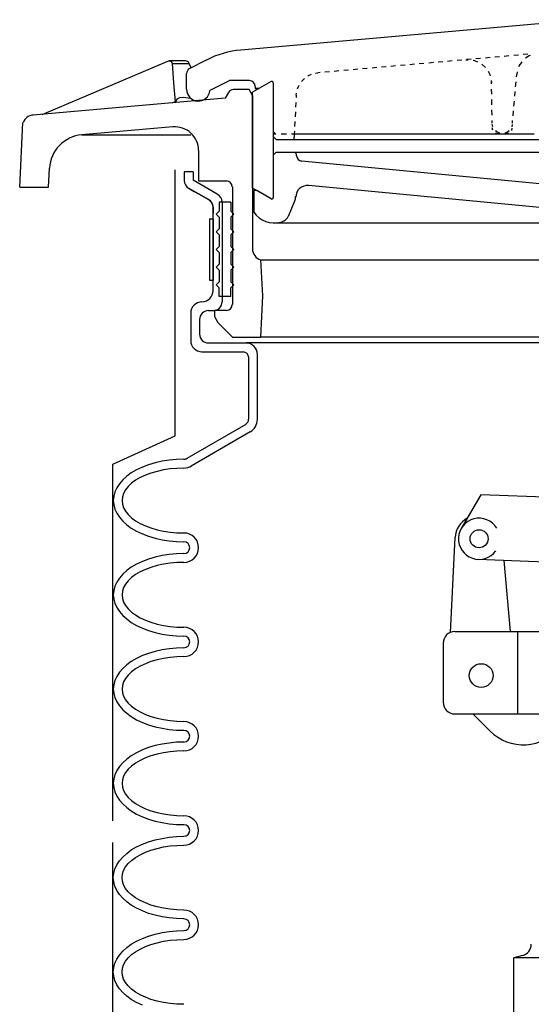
# Model space of a CAD drawing. Extents: x -285 to 5863, y 308 to 3178.
# Tile 172 of 256: x 477.53 to 482.97, y 976.34 to 986.79. Entities that reach past the tile are written whole.
import ezdxf

# ---------------------------------------------------------------- set-up
doc = ezdxf.new("R2010")
doc.units = 0
doc.header["$MEASUREMENT"] = 0
doc.layers.get('DEFPOINTS').update_dxf_attribs({"linetype": 'CONTINUOUS'})
for name, color, linetype in [('FILL-CAP', 1, 'CONTINUOUS'), ('SPILL-BUCKET', 1, 'CONTINUOUS'), ('SWIVEL-ADAPTOR', 1, 'CONTINUOUS')]:
    doc.layers.add(name, color=color, linetype=linetype)

msp = doc.modelspace()

# ---------------------------------------------------------------- linework, layer by layer
at = {"layer": 'DEFPOINTS', "linetype": 'Continuous'}
for p, q in [((479.18685, 982.37301), (479.18685, 985.19614)), ((478.52438, 982.07148), (479.18685, 982.37301)), ((478.52438, 978.28634), (478.52438, 982.07148))]:
    msp.add_line(p, q, dxfattribs=at)
for points in [[(479.31263, 985.01471), (479.32863, 985.00298), (479.38785, 984.96871), (479.43364, 984.94221), (479.48219, 984.91412), (479.53866, 984.88144), (479.53866, 984.88144), (479.57689, 984.84654), (479.5909, 984.79721), (479.5909, 984.73346)], [(478.52439, 973.96972), (478.52438, 978.05506)]]:
    msp.add_lwpolyline(points, dxfattribs=at)
at = {"layer": 'FILL-CAP', "color": 1, "linetype": 'Continuous'}
for p, q in [((482.43462, 981.74882), (482.22627, 981.39039)), ((484.83385, 981.65034), (482.43462, 981.74882)), ((482.11048, 980.28698), (482.16148, 981.29386)), ((483.41904, 981.02033), (482.40642, 981.0619)), ((482.74814, 980.29645), (482.68226, 981.05057)), ((482.1582, 980.29645), (483.3396, 980.29645)), ((482.8257, 979.42145), (482.8257, 980.29645)), ((482.0332, 980.17145), (482.0332, 979.54645)), ((482.1582, 979.42145), (485.5332, 979.42145)), ((482.35037, 979.42145), (482.53322, 979.23933))]:
    msp.add_line(p, q, dxfattribs=at)
at = {"layer": 'FILL-CAP', "color": 7, "linetype": 'Continuous'}
for centre, radius in [((482.41539, 981.28046), 0.0955), ((482.4377, 979.82845), 0.126)]:
    msp.add_circle(centre, radius, dxfattribs=at)
at = {"layer": 'FILL-CAP', "color": 1, "linetype": 'Continuous'}
for centre, radius, start, end in [((482.41116, 981.28121), 0.25, 119.01975, 177.100106), ((482.41547, 981.28046), 0.2188, 31.207475, 324.090131), ((482.1582, 980.17145), 0.125, 90, 180), ((482.1582, 979.54645), 0.125, 180, 270), ((482.88606, 979.5936), 0.5, 225.115836, 321.339848)]:
    msp.add_arc(centre, radius, start, end, dxfattribs=at)
at = {"layer": 'SPILL-BUCKET', "linetype": 'Continuous'}
for p, q in [((483.53146, 986.79095), (479.88517, 986.46897)), ((482.43224, 986.37941), (482.38213, 986.37514)), ((482.53246, 986.38794), (482.48235, 986.38367)), ((482.63268, 986.39753), (482.58257, 986.39327)), ((482.7329, 986.40606), (482.68279, 986.4018)), ((482.83419, 986.41459), (482.78408, 986.41033)), ((482.93441, 986.42419), (482.8843, 986.41992)), ((482.9472, 986.40819), (482.90882, 986.38261)), ((482.95893, 986.41246), (482.9472, 986.40819)), ((477.77095, 985.78449), (479.109, 986.35062)), ((479.109, 986.35062), (479.11432, 986.35275)), ((479.11432, 986.35275), (479.12072, 986.35275)), ((479.12605, 986.35275), (479.12072, 986.35275)), ((479.12605, 986.35275), (479.13458, 986.35169)), ((479.29664, 986.35275), (479.12605, 986.35275)), ((479.13458, 986.35169), (479.14418, 986.34636)), ((479.14418, 986.34636), (479.15057, 986.33569)), ((479.15057, 986.33569), (479.15377, 986.3261)), ((479.15377, 986.3261), (479.16657, 986.12139)), ((479.15377, 986.3261), (479.33609, 986.3261)), ((479.30517, 986.35169), (479.29664, 986.35275)), ((479.31583, 986.34849), (479.30517, 986.35169)), ((479.32649, 986.33996), (479.31583, 986.34849)), ((479.33609, 986.3261), (479.32649, 986.33996)), ((479.35421, 986.27919), (479.33609, 986.3261)), ((479.33929, 986.27172), (479.51734, 986.36342)), ((481.22747, 986.27279), (481.17736, 986.26853)), ((481.32769, 986.28239), (481.27758, 986.27812)), ((481.42791, 986.29091), (481.3778, 986.28665)), ((481.52813, 986.29945), (481.47802, 986.29518)), ((481.62942, 986.30904), (481.57931, 986.30478)), ((481.72964, 986.31757), (481.67953, 986.31331)), ((481.82986, 986.3261), (481.77975, 986.32183)), ((481.93008, 986.33569), (481.87997, 986.33036)), ((482.0303, 986.34422), (481.98019, 986.33996)), ((482.13052, 986.35275), (482.08041, 986.34849)), ((482.2318, 986.36235), (482.18169, 986.35702)), ((482.27552, 986.36555), (482.3011, 986.36555)), ((482.33202, 986.37088), (482.28191, 986.36661)), ((482.35122, 986.36022), (482.36508, 986.35702)), ((482.36508, 986.35702), (482.40026, 986.34422)), ((482.44504, 986.31864), (482.44717, 986.3165)), ((482.44717, 986.3165), (482.48129, 986.28665)), ((482.48129, 986.28665), (482.48235, 986.28452)), ((482.84272, 986.30371), (482.83845, 986.29198)), ((482.86831, 986.34209), (482.84272, 986.30371)), ((479.30624, 986.05209), (479.30624, 986.21842)), ((480.52806, 986.13419), (480.55898, 986.16617)), ((480.59523, 986.19176), (480.6027, 986.19709)), ((480.6027, 986.19709), (480.63575, 986.21095)), ((480.6784, 986.22268), (480.70078, 986.22694)), ((480.72531, 986.22908), (480.70078, 986.22694)), ((480.82553, 986.23761), (480.77542, 986.23334)), ((480.92575, 986.2472), (480.87564, 986.24187)), ((481.02703, 986.25573), (480.97692, 986.25147)), ((481.12725, 986.26426), (481.07714, 986.26)), ((482.51221, 986.24294), (482.52926, 986.20989)), ((482.52926, 986.20989), (482.53353, 986.19603)), ((482.81287, 986.18323), (482.815, 986.20882)), ((482.82033, 986.23761), (482.815, 986.20882)), ((479.16657, 986.12139), (479.18576, 985.91989)), ((479.76042, 986.14272), (479.55572, 986.03823)), ((479.97579, 986.14378), (479.76256, 986.14378)), ((480.20608, 986.13525), (480.00671, 986.02011)), ((480.03763, 986.08195), (480.03763, 986.06169)), ((480.07921, 986.06169), (480.03763, 986.06169)), ((480.03763, 986.06169), (480.07921, 986.06169)), ((480.22847, 986.12139), (480.22847, 984.9017)), ((480.48542, 986.05636), (480.49821, 986.08834)), ((480.49821, 986.08834), (480.50354, 986.09687)), ((482.54419, 986.14592), (482.54739, 986.12033)), ((482.54739, 986.10967), (482.54739, 986.13739)), ((482.80327, 986.07981), (482.8086, 986.13099)), ((479.71565, 985.9572), (477.67393, 985.77915)), ((479.21135, 985.95081), (479.23693, 985.96467)), ((479.23693, 985.96467), (479.27318, 985.97)), ((479.27318, 985.97), (479.34995, 985.9572)), ((479.75083, 986.01798), (479.71565, 985.9572)), ((479.97046, 986.0489), (479.8052, 986.0489)), ((480.00671, 985.98706), (479.97046, 986.0489)), ((480.00671, 985.00405), (480.00671, 986.02011)), ((480.00671, 985.98706), (480.00671, 984.36008)), ((480.47263, 985.99026), (480.47156, 985.96467)), ((480.47263, 985.99026), (480.47582, 986.01264)), ((482.54952, 985.99878), (482.54846, 986.05423)), ((482.79474, 985.97746), (482.79901, 986.02864)), ((479.18576, 985.91989), (479.15697, 985.90816)), ((479.18683, 985.91136), (479.18576, 985.91989)), ((479.18683, 985.91136), (479.21135, 985.95081)), ((480.46836, 985.91349), (480.46623, 985.86232)), ((482.55165, 985.8879), (482.55059, 985.94334)), ((482.78515, 985.87404), (482.79048, 985.92522)), ((480.46303, 985.81114), (480.4609, 985.75996)), ((482.55379, 985.77702), (482.55272, 985.83246)), ((482.77662, 985.77063), (482.78088, 985.82287)), ((477.5332, 985.01471), (477.56838, 985.69919)), ((479.1623, 985.65335), (478.19209, 985.56805)), ((480.4577, 985.70879), (480.4545, 985.65761)), ((482.55485, 985.69386), (482.55485, 985.72158)), ((482.56232, 985.65228), (482.55592, 985.67787)), ((482.56125, 985.61923), (482.55592, 985.64268)), ((482.76809, 985.67787), (482.76276, 985.65228)), ((482.77022, 985.69386), (482.77235, 985.71945)), ((478.19209, 985.56805), (479.35315, 985.56805)), ((480.25299, 985.58085), (480.22847, 985.60525)), ((480.22847, 985.58085), (480.25619, 985.58085)), ((480.26046, 985.51901), (480.22847, 985.54993)), ((480.3127, 985.58085), (480.36814, 985.58085)), ((480.42358, 985.58085), (480.4513, 985.58085)), ((480.4513, 985.58085), (480.4481, 985.51901)), ((480.45237, 985.60643), (480.4513, 985.58085)), ((480.4513, 985.58085), (482.99945, 985.58085)), ((482.60283, 985.59897), (482.5911, 985.60963)), ((482.61776, 985.58085), (482.5943, 985.58618)), ((482.63162, 985.58618), (482.60283, 985.59897)), ((482.63588, 985.58511), (482.63162, 985.58618)), ((482.69346, 985.58618), (482.68812, 985.58511)), ((482.72224, 985.59897), (482.69346, 985.58618)), ((482.72544, 985.58511), (482.70305, 985.58085)), ((482.73397, 985.60963), (482.72224, 985.59897)), ((482.76489, 985.63842), (482.75849, 985.61603)), ((480.26046, 985.51901), (480.4513, 985.51901)), ((480.4513, 985.51901), (484.40785, 985.51901)), ((479.43418, 985.40386), (479.43418, 985.07975)), ((480.22847, 985.35162), (480.26046, 985.38361)), ((480.26046, 985.38361), (484.43131, 985.38361)), ((480.47263, 985.37294), (480.46303, 985.38361)), ((480.47582, 985.34416), (480.47156, 985.38361)), ((484.00378, 984.95927), (480.52913, 985.28978)), ((477.83919, 985.01471), (477.84985, 985.21409)), ((479.28171, 985.17464), (479.28171, 985.08401)), ((479.37554, 985.17464), (479.28171, 985.17464)), ((479.37554, 985.17464), (479.37554, 985.08828)), ((477.5332, 985.01471), (477.7347, 985.01471)), ((477.7347, 985.01471), (477.83919, 985.01471)), ((479.63286, 984.93977), (479.37554, 985.08828)), ((479.43418, 985.07975), (479.73057, 985.07975)), ((479.79348, 985.01684), (479.79348, 983.76623)), ((483.58584, 984.7471), (480.60376, 985.03177)), ((479.53866, 984.88144), (479.32863, 985.00298)), ((480.20608, 984.8889), (480.00671, 985.00405)), ((480.05362, 984.97633), (480.02164, 984.97633)), ((480.02164, 984.97633), (480.02164, 984.74604)), ((480.20608, 984.8889), (480.05362, 984.97633)), ((479.65381, 984.85265), (479.65381, 984.75883)), ((479.77855, 984.85265), (479.65381, 984.85265)), ((479.68473, 984.85585), (479.68473, 983.79608)), ((479.77855, 984.85265), (479.77855, 984.75883)), ((480.39479, 984.71405), (480.4577, 984.86651)), ((479.5909, 983.91656), (479.5909, 984.79721)), ((479.62182, 984.72791), (479.65381, 984.75883)), ((479.62182, 984.72791), (479.65381, 984.69593)), ((479.80947, 984.72791), (479.77855, 984.75883)), ((479.80947, 984.72791), (479.77855, 984.69593)), ((479.65381, 984.69593), (479.65381, 984.57118)), ((479.77855, 984.69593), (479.77855, 984.57118)), ((480.24446, 984.63302), (483.79907, 984.63302)), ((479.62182, 984.54027), (479.65381, 984.57118)), ((479.62182, 984.54027), (479.65381, 984.50828)), ((479.65381, 984.50828), (479.65381, 984.38354)), ((479.80947, 984.54027), (479.77855, 984.57118)), ((479.80947, 984.54027), (479.77855, 984.50828)), ((479.77855, 984.50828), (479.77855, 984.38354)), ((479.62182, 984.35262), (479.65381, 984.38354)), ((479.62182, 984.35262), (479.65381, 984.32063)), ((479.65381, 984.32063), (479.65381, 984.19589)), ((479.80947, 984.35262), (479.77855, 984.38354)), ((479.80947, 984.35262), (479.77855, 984.32063)), ((479.77855, 984.32063), (479.77855, 984.19589)), ((479.62182, 984.16497), (479.65381, 984.19589)), ((479.80947, 984.16497), (479.77855, 984.19589)), ((480.09413, 984.24067), (483.87584, 984.24067)), ((480.09413, 984.24067), (480.11439, 983.86005)), ((479.62182, 984.16497), (479.65381, 984.13299)), ((479.65381, 984.13299), (479.65381, 984.00825)), ((479.80947, 984.16497), (479.77855, 984.13299)), ((479.77855, 984.13299), (479.77855, 984.00825)), ((479.62182, 983.97733), (479.65381, 984.00825)), ((479.62182, 983.97733), (479.65381, 983.94534)), ((479.80947, 983.97733), (479.77855, 984.00825)), ((479.80947, 983.97733), (479.77855, 983.94534)), ((479.65381, 983.85152), (479.65381, 983.94534)), ((479.77855, 983.85152), (479.77855, 983.94534)), ((479.77855, 983.85152), (479.65381, 983.85152)), ((480.11439, 983.86005), (480.09094, 983.42185)), ((479.35101, 983.67667), (479.35101, 983.38454)), ((479.53866, 983.70226), (479.5909, 983.70226)), ((479.73057, 983.70332), (479.6037, 983.70332)), ((479.6037, 983.70332), (479.6037, 983.64148)), ((479.44484, 983.60843), (479.44484, 983.45277)), ((479.6037, 983.64148), (479.6037, 983.63935)), ((479.6037, 983.63935), (479.63995, 983.57751)), ((479.63995, 983.57751), (479.79454, 983.42185)), ((479.53866, 983.35895), (479.94061, 983.35895)), ((479.79454, 983.42185), (480.09094, 983.42185)), ((491.12579, 983.35895), (479.94061, 983.35895)), ((485.53266, 983.42185), (480.09094, 983.42185)), ((490.90083, 983.42185), (480.16663, 983.42185)), ((479.47042, 983.26513), (479.90755, 983.26513)), ((480.06108, 982.54973), (480.06108, 983.23847)), ((479.96726, 982.54973), (479.96726, 983.20435)), ((479.93634, 982.49535), (479.30943, 982.13285)), ((479.98325, 982.41432), (479.35635, 982.05183)), ((479.04609, 982.103), (478.97252, 982.08701)), ((479.12179, 982.11473), (479.04609, 982.103)), ((479.19962, 982.12219), (479.12179, 982.11473)), ((479.27852, 982.12433), (479.19962, 982.12219)), ((478.77635, 982.01238), (478.71984, 981.97933)), ((478.83712, 982.04116), (478.77635, 982.01238)), ((478.90322, 982.06569), (478.83712, 982.04116)), ((478.97252, 982.08701), (478.90322, 982.06569)), ((478.99278, 981.99639), (478.92881, 981.97826)), ((479.06102, 982.01131), (478.99278, 981.99639)), ((479.13245, 982.02197), (479.06102, 982.01131)), ((479.20495, 982.02837), (479.13245, 982.02197)), ((479.27852, 982.0305), (479.20495, 982.02837)), ((478.62815, 981.90576), (478.59297, 981.86525)), ((478.6708, 981.94414), (478.62815, 981.90576)), ((478.71984, 981.97933), (478.6708, 981.94414)), ((478.76462, 981.9015), (478.72198, 981.86951)), ((478.81367, 981.93028), (478.76462, 981.9015)), ((478.86911, 981.95587), (478.81367, 981.93028)), ((478.92881, 981.97826), (478.86911, 981.95587)), ((478.54392, 981.77782), (478.5322, 981.73304)), ((478.56418, 981.8226), (478.54392, 981.77782)), ((478.59297, 981.86525), (478.56418, 981.8226)), ((478.65801, 981.80021), (478.63775, 981.76289)), ((478.68679, 981.83646), (478.65801, 981.80021)), ((478.72198, 981.86951), (478.68679, 981.83646)), ((478.5322, 981.73304), (478.52793, 981.6872)), ((478.52793, 981.6872), (478.5322, 981.64135)), ((478.52793, 981.6872), (478.5322, 981.64135)), ((478.62602, 981.72558), (478.62175, 981.6872)), ((478.62175, 981.6872), (478.62602, 981.64882)), ((478.63775, 981.76289), (478.62602, 981.72558)), ((478.5322, 981.64135), (478.54392, 981.59551)), ((478.5322, 981.64135), (478.54392, 981.59551)), ((478.54392, 981.59551), (478.56418, 981.55179)), ((478.54392, 981.59551), (478.56418, 981.55179)), ((478.62602, 981.64882), (478.63775, 981.61043)), ((478.63775, 981.61043), (478.65801, 981.57312)), ((478.65801, 981.57312), (478.68679, 981.53793)), ((478.56418, 981.55179), (478.59297, 981.50915)), ((478.56418, 981.55179), (478.59297, 981.50915)), ((478.59297, 981.50915), (478.62815, 981.46757)), ((478.59297, 981.50915), (478.62815, 981.46757)), ((478.62815, 981.46757), (478.6708, 981.42918)), ((478.62815, 981.46757), (478.6708, 981.42918)), ((478.68679, 981.53793), (478.72198, 981.50382)), ((478.72198, 981.50382), (478.76462, 981.47183)), ((478.76462, 981.47183), (478.81367, 981.44411)), ((478.6708, 981.42918), (478.71984, 981.394)), ((478.6708, 981.42918), (478.71984, 981.394)), ((478.71984, 981.394), (478.77635, 981.36095)), ((478.71984, 981.394), (478.77635, 981.36095)), ((478.77635, 981.36095), (478.83712, 981.33216)), ((478.77635, 981.36095), (478.83712, 981.33216)), ((478.81367, 981.44411), (478.86911, 981.41746)), ((478.86911, 981.41746), (478.92881, 981.39507)), ((478.92881, 981.39507), (478.99278, 981.37694)), ((478.99278, 981.37694), (479.06102, 981.36202)), ((479.06102, 981.36202), (479.13245, 981.35135)), ((478.83712, 981.33216), (478.90322, 981.30764)), ((478.83712, 981.33216), (478.90322, 981.30764)), ((478.90322, 981.30764), (478.97252, 981.28738)), ((478.90322, 981.30764), (478.97252, 981.28738)), ((478.97252, 981.28738), (479.04609, 981.27032)), ((478.97252, 981.28738), (479.04609, 981.27032)), ((479.04609, 981.27032), (479.12179, 981.2586)), ((479.04609, 981.27032), (479.12179, 981.2586)), ((479.12179, 981.2586), (479.19962, 981.25113)), ((479.12179, 981.2586), (479.19962, 981.25113)), ((479.13245, 981.35135), (479.20495, 981.34496)), ((479.20495, 981.34496), (479.27852, 981.34282)), ((479.19962, 981.25113), (479.27852, 981.249)), ((479.19962, 981.25113), (479.27852, 981.249)), ((478.90322, 981.06562), (478.83712, 981.04003)), ((478.97252, 981.08588), (478.90322, 981.06562)), ((479.04609, 981.10294), (478.97252, 981.08588)), ((479.12179, 981.11466), (479.04609, 981.10294)), ((479.19962, 981.12106), (479.12179, 981.11466)), ((479.27852, 981.12426), (479.19962, 981.12106)), ((478.6708, 980.94301), (478.62815, 980.90463)), ((478.71984, 980.97926), (478.6708, 980.94301)), ((478.77635, 981.01125), (478.71984, 980.97926)), ((478.83712, 981.04003), (478.77635, 981.01125)), ((478.86911, 980.95474), (478.81367, 980.92915)), ((478.92881, 980.97713), (478.86911, 980.95474)), ((478.99278, 980.99632), (478.92881, 980.97713)), ((479.06102, 981.01125), (478.99278, 980.99632)), ((479.13245, 981.02191), (479.06102, 981.01125)), ((479.20495, 981.0283), (479.13245, 981.02191)), ((479.27852, 981.03044), (479.20495, 981.0283)), ((478.59297, 980.86411), (478.56418, 980.82147)), ((478.62815, 980.90463), (478.59297, 980.86411)), ((478.68679, 980.83533), (478.65801, 980.80014)), ((478.72198, 980.86945), (478.68679, 980.83533)), ((478.76462, 980.90036), (478.72198, 980.86945)), ((478.81367, 980.92915), (478.76462, 980.90036)), ((478.5322, 980.73191), (478.52793, 980.68606)), ((478.54392, 980.77669), (478.5322, 980.73191)), ((478.56418, 980.82147), (478.54392, 980.77669)), ((478.63775, 980.76283), (478.62602, 980.72445)), ((478.65801, 980.80014), (478.63775, 980.76283)), ((478.52793, 980.68606), (478.5322, 980.64022)), ((478.52793, 980.68606), (478.5322, 980.64022)), ((478.5322, 980.64022), (478.54392, 980.59544)), ((478.5322, 980.64022), (478.54392, 980.59544)), ((478.62602, 980.72445), (478.62175, 980.68606)), ((478.62175, 980.68606), (478.62602, 980.64768)), ((478.62602, 980.64768), (478.63775, 980.6093)), ((478.54392, 980.59544), (478.56418, 980.55066)), ((478.54392, 980.59544), (478.56418, 980.55066)), ((478.56418, 980.55066), (478.59297, 980.50801)), ((478.56418, 980.55066), (478.59297, 980.50801)), ((478.63775, 980.6093), (478.65801, 980.57198)), ((478.65801, 980.57198), (478.68679, 980.5368)), ((478.68679, 980.5368), (478.72198, 980.50268)), ((478.59297, 980.50801), (478.62815, 980.4675)), ((478.59297, 980.50801), (478.62815, 980.4675)), ((478.62815, 980.4675), (478.6708, 980.42912)), ((478.62815, 980.4675), (478.6708, 980.42912)), ((478.6708, 980.42912), (478.71984, 980.39287)), ((478.6708, 980.42912), (478.71984, 980.39287)), ((478.72198, 980.50268), (478.76462, 980.47176)), ((478.76462, 980.47176), (478.81367, 980.44298)), ((478.81367, 980.44298), (478.86911, 980.41739)), ((478.86911, 980.41739), (478.92881, 980.395)), ((478.71984, 980.39287), (478.77635, 980.36088)), ((478.71984, 980.39287), (478.77635, 980.36088)), ((478.77635, 980.36088), (478.83712, 980.3321)), ((478.77635, 980.36088), (478.83712, 980.3321)), ((478.83712, 980.3321), (478.90322, 980.30651)), ((478.83712, 980.3321), (478.90322, 980.30651)), ((478.92881, 980.395), (478.99278, 980.37581)), ((478.99278, 980.37581), (479.06102, 980.36088)), ((479.06102, 980.36088), (479.13245, 980.35022)), ((479.13245, 980.35022), (479.20495, 980.34382)), ((479.20495, 980.34382), (479.27852, 980.34169)), ((478.90322, 980.30651), (478.97252, 980.28625)), ((478.90322, 980.30651), (478.97252, 980.28625)), ((478.97252, 980.28625), (479.04609, 980.26919)), ((478.97252, 980.28625), (479.04609, 980.26919)), ((479.04609, 980.26919), (479.12179, 980.25746)), ((479.04609, 980.26919), (479.12179, 980.25746)), ((479.12179, 980.25746), (479.19962, 980.25107)), ((479.12179, 980.25746), (479.19962, 980.25107)), ((479.19962, 980.25107), (479.27852, 980.24787)), ((479.19962, 980.25107), (479.27852, 980.24787)), ((479.04609, 980.1018), (478.97252, 980.08474)), ((479.12179, 980.11353), (479.04609, 980.1018)), ((479.19962, 980.12099), (479.12179, 980.11353)), ((479.27852, 980.12313), (479.19962, 980.12099)), ((478.77635, 980.01011), (478.71984, 979.97813)), ((478.83712, 980.03997), (478.77635, 980.01011)), ((478.90322, 980.06449), (478.83712, 980.03997)), ((478.97252, 980.08474), (478.90322, 980.06449)), ((479.06102, 980.01011), (478.99278, 979.99519)), ((479.13245, 980.02077), (479.06102, 980.01011)), ((479.20495, 980.02717), (479.13245, 980.02077)), ((479.27852, 980.0293), (479.20495, 980.02717)), ((478.62815, 979.90456), (478.59297, 979.86298)), ((478.6708, 979.94294), (478.62815, 979.90456)), ((478.71984, 979.97813), (478.6708, 979.94294)), ((478.76462, 979.89923), (478.72198, 979.86831)), ((478.81367, 979.92802), (478.76462, 979.89923)), ((478.86911, 979.95467), (478.81367, 979.92802)), ((478.92881, 979.97706), (478.86911, 979.95467)), ((478.99278, 979.99519), (478.92881, 979.97706)), ((478.56418, 979.82033), (478.54392, 979.77662)), ((478.59297, 979.86298), (478.56418, 979.82033)), ((478.65801, 979.79901), (478.63775, 979.7617)), ((478.68679, 979.8342), (478.65801, 979.79901)), ((478.72198, 979.86831), (478.68679, 979.8342)), ((478.5322, 979.73078), (478.52793, 979.68493)), ((478.52793, 979.68493), (478.5322, 979.63909)), ((478.52793, 979.68493), (478.5322, 979.63909)), ((478.54392, 979.77662), (478.5322, 979.73078)), ((478.62602, 979.72331), (478.62175, 979.68493)), ((478.62175, 979.68493), (478.62602, 979.64655)), ((478.63775, 979.7617), (478.62602, 979.72331)), ((478.5322, 979.63909), (478.54392, 979.59431)), ((478.5322, 979.63909), (478.54392, 979.59431)), ((478.54392, 979.59431), (478.56418, 979.54953)), ((478.54392, 979.59431), (478.56418, 979.54953)), ((478.62602, 979.64655), (478.63775, 979.60923)), ((478.63775, 979.60923), (478.65801, 979.57192)), ((478.56418, 979.54953), (478.59297, 979.50688)), ((478.56418, 979.54953), (478.59297, 979.50688)), ((478.59297, 979.50688), (478.62815, 979.46637)), ((478.59297, 979.50688), (478.62815, 979.46637)), ((478.65801, 979.57192), (478.68679, 979.53567)), ((478.68679, 979.53567), (478.72198, 979.50262)), ((478.72198, 979.50262), (478.76462, 979.47063)), ((478.62815, 979.46637), (478.6708, 979.42798)), ((478.62815, 979.46637), (478.6708, 979.42798)), ((478.6708, 979.42798), (478.71984, 979.3928)), ((478.6708, 979.42798), (478.71984, 979.3928)), ((478.71984, 979.3928), (478.77635, 979.35975)), ((478.71984, 979.3928), (478.77635, 979.35975)), ((478.76462, 979.47063), (478.81367, 979.44184)), ((478.81367, 979.44184), (478.86911, 979.41626)), ((478.86911, 979.41626), (478.92881, 979.39387)), ((478.92881, 979.39387), (478.99278, 979.37574)), ((478.99278, 979.37574), (479.06102, 979.36082)), ((478.77635, 979.35975), (478.83712, 979.33096)), ((478.77635, 979.35975), (478.83712, 979.33096)), ((478.83712, 979.33096), (478.90322, 979.30644)), ((478.83712, 979.33096), (478.90322, 979.30644)), ((478.90322, 979.30644), (478.97252, 979.28512)), ((478.90322, 979.30644), (478.97252, 979.28512)), ((478.97252, 979.28512), (479.04609, 979.26912)), ((478.97252, 979.28512), (479.04609, 979.26912)), ((479.04609, 979.26912), (479.12179, 979.2574)), ((479.04609, 979.26912), (479.12179, 979.2574)), ((479.06102, 979.36082), (479.13245, 979.35015)), ((479.13245, 979.35015), (479.20495, 979.34376)), ((479.20495, 979.34376), (479.27852, 979.34162)), ((479.12179, 979.2574), (479.19962, 979.24993)), ((479.12179, 979.2574), (479.19962, 979.24993)), ((479.19962, 979.24993), (479.27852, 979.2478)), ((479.19962, 979.24993), (479.27852, 979.2478)), ((478.90322, 979.06335), (478.83712, 979.03883)), ((478.97252, 979.08468), (478.90322, 979.06335)), ((479.04609, 979.10067), (478.97252, 979.08468)), ((479.12179, 979.1124), (479.04609, 979.10067)), ((479.19962, 979.11986), (479.12179, 979.1124)), ((479.27852, 979.12199), (479.19962, 979.11986)), ((478.71984, 978.97699), (478.6708, 978.94181)), ((478.77635, 979.01005), (478.71984, 978.97699)), ((478.83712, 979.03883), (478.77635, 979.01005)), ((478.86911, 978.95354), (478.81367, 978.92795)), ((478.92881, 978.97593), (478.86911, 978.95354)), ((478.99278, 978.99405), (478.92881, 978.97593)), ((479.06102, 979.00898), (478.99278, 978.99405)), ((479.13245, 979.01964), (479.06102, 979.00898)), ((479.20495, 979.02604), (479.13245, 979.01964)), ((479.27852, 979.02817), (479.20495, 979.02604)), ((478.59297, 978.86292), (478.56418, 978.82027)), ((478.62815, 978.90343), (478.59297, 978.86292)), ((478.6708, 978.94181), (478.62815, 978.90343)), ((478.72198, 978.86718), (478.68679, 978.83413)), ((478.76462, 978.89916), (478.72198, 978.86718)), ((478.81367, 978.92795), (478.76462, 978.89916)), ((478.54392, 978.77549), (478.5322, 978.73071)), ((478.56418, 978.82027), (478.54392, 978.77549)), ((478.63775, 978.76056), (478.62602, 978.72325)), ((478.65801, 978.79788), (478.63775, 978.76056)), ((478.68679, 978.83413), (478.65801, 978.79788)), ((478.5322, 978.73071), (478.52793, 978.68487)), ((478.52793, 978.68487), (478.5322, 978.63902)), ((478.52793, 978.68487), (478.5322, 978.63902)), ((478.5322, 978.63902), (478.54392, 978.59317)), ((478.5322, 978.63902), (478.54392, 978.59317)), ((478.62602, 978.72325), (478.62175, 978.68487)), ((478.62175, 978.68487), (478.62602, 978.64542)), ((478.62602, 978.64542), (478.63775, 978.6081)), ((478.54392, 978.59317), (478.56418, 978.54946)), ((478.54392, 978.59317), (478.56418, 978.54946)), ((478.56418, 978.54946), (478.59297, 978.50681)), ((478.56418, 978.54946), (478.59297, 978.50681)), ((478.63775, 978.6081), (478.65801, 978.57078)), ((478.65801, 978.57078), (478.68679, 978.5356)), ((478.68679, 978.5356), (478.72198, 978.50148)), ((478.59297, 978.50681), (478.62815, 978.46523)), ((478.59297, 978.50681), (478.62815, 978.46523)), ((478.62815, 978.46523), (478.6708, 978.42685)), ((478.62815, 978.46523), (478.6708, 978.42685)), ((478.72198, 978.50148), (478.76462, 978.4695)), ((478.76462, 978.4695), (478.81367, 978.44071)), ((478.81367, 978.44071), (478.86911, 978.41512)), ((478.6708, 978.42685), (478.71984, 978.39167)), ((478.6708, 978.42685), (478.71984, 978.39167)), ((478.71984, 978.39167), (478.77635, 978.35862)), ((478.71984, 978.39167), (478.77635, 978.35862)), ((478.77635, 978.35862), (478.83712, 978.32983)), ((478.77635, 978.35862), (478.83712, 978.32983)), ((478.83712, 978.32983), (478.90322, 978.30531)), ((478.83712, 978.32983), (478.90322, 978.30531)), ((478.86911, 978.41512), (478.92881, 978.39273)), ((478.92881, 978.39273), (478.99278, 978.37461)), ((478.99278, 978.37461), (479.06102, 978.35968)), ((479.06102, 978.35968), (479.13245, 978.34902)), ((479.13245, 978.34902), (479.20495, 978.34262)), ((479.20495, 978.34262), (479.27852, 978.34049)), ((478.90322, 978.30531), (478.97252, 978.28398)), ((478.90322, 978.30531), (478.97252, 978.28398)), ((478.97252, 978.28398), (479.04609, 978.26799)), ((478.97252, 978.28398), (479.04609, 978.26799)), ((479.04609, 978.26799), (479.12179, 978.25626)), ((479.04609, 978.26799), (479.12179, 978.25626)), ((479.12179, 978.25626), (479.19962, 978.2488)), ((479.12179, 978.25626), (479.19962, 978.2488)), ((479.19962, 978.2488), (479.27852, 978.24667)), ((479.19962, 978.2488), (479.27852, 978.24667)), ((479.12179, 978.11233), (479.19962, 978.11873)), ((479.12179, 978.11233), (479.19962, 978.11873)), ((479.19962, 978.11873), (479.27852, 978.12193)), ((479.19962, 978.11873), (479.27852, 978.12193)), ((478.77635, 978.00891), (478.83712, 978.0377)), ((478.77635, 978.00891), (478.83712, 978.0377)), ((478.83712, 978.0377), (478.90322, 978.06329)), ((478.83712, 978.0377), (478.90322, 978.06329)), ((478.90322, 978.06329), (478.97252, 978.08355)), ((478.90322, 978.06329), (478.97252, 978.08355)), ((478.97252, 978.08355), (479.04609, 978.1006)), ((478.97252, 978.08355), (479.04609, 978.1006)), ((479.04609, 978.1006), (479.12179, 978.11233)), ((479.04609, 978.1006), (479.12179, 978.11233)), ((479.06102, 978.00891), (479.13245, 978.01957)), ((479.13245, 978.01957), (479.20495, 978.02597)), ((479.20495, 978.02597), (479.27852, 978.0281)), ((478.62815, 977.9023), (478.6708, 977.94068)), ((478.62815, 977.9023), (478.6708, 977.94068)), ((478.6708, 977.94068), (478.71984, 977.97693)), ((478.6708, 977.94068), (478.71984, 977.97693)), ((478.71984, 977.97693), (478.77635, 978.00891)), ((478.71984, 977.97693), (478.77635, 978.00891)), ((478.76462, 977.89803), (478.81367, 977.92682)), ((478.81367, 977.92682), (478.86911, 977.95241)), ((478.86911, 977.95241), (478.92881, 977.9748)), ((478.92881, 977.9748), (478.99278, 977.99399)), ((478.99278, 977.99399), (479.06102, 978.00891)), ((478.54392, 977.77436), (478.56418, 977.81913)), ((478.54392, 977.77436), (478.56418, 977.81913)), ((478.56418, 977.81913), (478.59297, 977.86178)), ((478.56418, 977.81913), (478.59297, 977.86178)), ((478.59297, 977.86178), (478.62815, 977.9023)), ((478.59297, 977.86178), (478.62815, 977.9023)), ((478.65801, 977.79781), (478.68679, 977.833)), ((478.68679, 977.833), (478.72198, 977.86711)), ((478.72198, 977.86711), (478.76462, 977.89803)), ((478.52793, 977.68373), (478.5322, 977.72958)), ((478.52793, 977.68373), (478.5322, 977.72958)), ((478.5322, 977.72958), (478.54392, 977.77436)), ((478.5322, 977.72958), (478.54392, 977.77436)), ((478.62175, 977.68373), (478.62602, 977.72211)), ((478.62602, 977.72211), (478.63775, 977.7605)), ((478.63775, 977.7605), (478.65801, 977.79781)), ((478.5322, 977.63789), (478.52793, 977.68373)), ((478.54392, 977.59311), (478.5322, 977.63789)), ((478.62602, 977.64535), (478.62175, 977.68373)), ((478.63775, 977.60697), (478.62602, 977.64535)), ((478.65801, 977.56965), (478.63775, 977.60697)), ((478.56418, 977.54833), (478.54392, 977.59311)), ((478.59297, 977.50568), (478.56418, 977.54833)), ((478.62815, 977.46517), (478.59297, 977.50568)), ((478.68679, 977.53447), (478.65801, 977.56965)), ((478.72198, 977.50035), (478.68679, 977.53447)), ((478.76462, 977.46943), (478.72198, 977.50035)), ((478.6708, 977.42679), (478.62815, 977.46517)), ((478.71984, 977.39054), (478.6708, 977.42679)), ((478.77635, 977.35855), (478.71984, 977.39054)), ((478.81367, 977.44065), (478.76462, 977.46943)), ((478.86911, 977.41506), (478.81367, 977.44065)), ((478.92881, 977.39267), (478.86911, 977.41506)), ((478.99278, 977.37348), (478.92881, 977.39267)), ((478.83712, 977.32976), (478.77635, 977.35855)), ((478.90322, 977.30418), (478.83712, 977.32976)), ((478.97252, 977.28392), (478.90322, 977.30418)), ((479.04609, 977.26686), (478.97252, 977.28392)), ((479.06102, 977.35855), (478.99278, 977.37348)), ((479.13245, 977.34789), (479.06102, 977.35855)), ((479.20495, 977.34149), (479.13245, 977.34789)), ((479.27852, 977.33936), (479.20495, 977.34149)), ((479.12179, 977.25513), (479.04609, 977.26686)), ((479.19962, 977.24874), (479.12179, 977.25513)), ((479.27852, 977.24554), (479.19962, 977.24874)), ((478.90322, 977.06216), (478.97252, 977.08241)), ((478.90322, 977.06216), (478.97252, 977.08241)), ((478.97252, 977.08241), (479.04609, 977.09947)), ((478.97252, 977.08241), (479.04609, 977.09947)), ((479.04609, 977.09947), (479.12179, 977.1112)), ((479.04609, 977.09947), (479.12179, 977.1112)), ((479.12179, 977.1112), (479.19962, 977.11866)), ((479.12179, 977.1112), (479.19962, 977.11866)), ((479.19962, 977.11866), (479.27852, 977.12079)), ((479.19962, 977.11866), (479.27852, 977.12079)), ((478.6708, 976.94061), (478.71984, 976.9758)), ((478.6708, 976.94061), (478.71984, 976.9758)), ((478.71984, 976.9758), (478.77635, 977.00778)), ((478.71984, 976.9758), (478.77635, 977.00778)), ((478.77635, 977.00778), (478.83712, 977.03763)), ((478.77635, 977.00778), (478.83712, 977.03763)), ((478.83712, 977.03763), (478.90322, 977.06216)), ((478.83712, 977.03763), (478.90322, 977.06216)), ((478.86911, 976.95234), (478.92881, 976.97366)), ((478.92881, 976.97366), (478.99278, 976.99285)), ((478.99278, 976.99285), (479.06102, 977.00778)), ((479.06102, 977.00778), (479.13245, 977.01844)), ((479.13245, 977.01844), (479.20495, 977.02484)), ((479.20495, 977.02484), (479.27852, 977.02697)), ((478.59297, 976.86065), (478.62815, 976.90223)), ((478.59297, 976.86065), (478.62815, 976.90223)), ((478.62815, 976.90223), (478.6708, 976.94061)), ((478.62815, 976.90223), (478.6708, 976.94061)), ((478.68679, 976.83186), (478.72198, 976.86598)), ((478.72198, 976.86598), (478.76462, 976.8969)), ((478.76462, 976.8969), (478.81367, 976.92569)), ((478.81367, 976.92569), (478.86911, 976.95234)), ((478.5322, 976.72844), (478.54392, 976.77429)), ((478.5322, 976.72844), (478.54392, 976.77429)), ((478.54392, 976.77429), (478.56418, 976.818)), ((478.54392, 976.77429), (478.56418, 976.818)), ((478.56418, 976.818), (478.59297, 976.86065)), ((478.56418, 976.818), (478.59297, 976.86065)), ((478.62602, 976.72098), (478.63775, 976.75936)), ((478.63775, 976.75936), (478.65801, 976.79668)), ((478.65801, 976.79668), (478.68679, 976.83186)), ((478.52793, 976.6826), (478.5322, 976.72844)), ((478.52793, 976.6826), (478.5322, 976.72844)), ((478.5322, 976.63675), (478.52793, 976.6826)), ((478.62175, 976.6826), (478.62602, 976.72098)), ((478.62602, 976.64422), (478.62175, 976.6826)), ((478.54392, 976.59197), (478.5322, 976.63675)), ((478.56418, 976.5472), (478.54392, 976.59197)), ((478.63775, 976.60584), (478.62602, 976.64422)), ((478.65801, 976.56958), (478.63775, 976.60584)), ((478.68679, 976.53334), (478.65801, 976.56958)), ((478.59297, 976.50455), (478.56418, 976.5472)), ((478.62815, 976.46403), (478.59297, 976.50455)), ((478.6708, 976.42565), (478.62815, 976.46403)), ((478.72198, 976.50028), (478.68679, 976.53334)), ((478.76462, 976.4683), (478.72198, 976.50028)), ((478.81367, 976.43951), (478.76462, 976.4683)), ((478.71984, 976.3894), (478.6708, 976.42565)), ((478.77635, 976.35742), (478.71984, 976.3894)), ((478.83712, 976.32863), (478.77635, 976.35742)), ((478.86911, 976.41392), (478.81367, 976.43951)), ((478.92881, 976.39153), (478.86911, 976.41392)), ((478.99278, 976.37341), (478.92881, 976.39153)), ((479.06102, 976.35848), (478.99278, 976.37341)), ((479.13245, 976.34782), (479.06102, 976.35848)), ((479.20495, 976.34143), (479.13245, 976.34782)), ((479.27852, 976.33929), (479.20495, 976.34143))]:
    msp.add_line(p, q, dxfattribs=at)
at = {"layer": 'SPILL-BUCKET', "color": 7, "linetype": 'Continuous'}
for p, q in [((479.55039, 984.67673), (479.5909, 984.67673)), ((479.55039, 984.67673), (479.55039, 984.0253)), ((479.5909, 984.67673), (479.5909, 984.0253)), ((479.55039, 984.0253), (479.5909, 984.0253))]:
    msp.add_line(p, q, dxfattribs=at)
at = {"layer": 'SPILL-BUCKET', "linetype": 'Continuous'}
for centre, radius, start, end in [((479.97259, 985.4721), 1.00007, 95.012047, 117.084169), ((479.36594, 986.21842), 0.05971, 116.565051, 180), ((479.97579, 986.08195), 0.06184, 0, 90), ((480.21355, 986.12139), 0.01493, 0, 120.256437), ((479.43098, 986.05209), 0.12474, 180, 353.605602), ((479.8052, 985.98706), 0.06184, 90, 149.886267), ((477.68566, 985.65441), 0.12474, 94.92711, 158.927273), ((479.18469, 985.40386), 0.24948, 0, 94.906067), ((478.22514, 985.19489), 0.37529, 94.899092, 177.064327), ((480.53553, 985.34949), 0.05971, 184.085617, 264.897835), ((479.37554, 985.08401), 0.09382, 180, 239.931417), ((479.73057, 985.01684), 0.06184, 0, 90), ((480.59204, 984.90703), 0.12474, 84.582978, 180), ((479.5909, 984.85585), 0.09382, 0, 63.434949), ((480.34149, 984.91449), 0.12474, 337.833654, 0), ((479.49708, 984.79721), 0.09382, 0, 63.434949), ((480.21355, 984.9017), 0.01493, 239.743563, 0), ((480.21355, 984.9017), 0.01493, 239.743563, 0), ((480.24446, 984.90916), 0.27614, 216.20627, 282.911891), ((480.27858, 984.76203), 0.12474, 282.847705, 337.833654), ((480.13145, 984.36008), 0.12474, 180, 252.499139), ((479.47042, 983.91656), 0.11941, 270, 0), ((479.47042, 983.67667), 0.11941, 90, 180), ((479.5909, 983.79608), 0.09382, 270, 0), ((479.73057, 983.76623), 0.06184, 270, 0), ((479.53866, 983.60843), 0.09382, 90, 180), ((479.53866, 983.45277), 0.09382, 180, 270), ((479.47042, 983.38454), 0.11941, 180, 270), ((479.94061, 983.23847), 0.11941, 0, 90), ((479.90755, 983.20435), 0.05971, 0, 90), ((479.90436, 982.54973), 0.06184, 300.113733, 0), ((479.90436, 982.54973), 0.15566, 300.086505, 0), ((479.27852, 982.18723), 0.06184, 270, 302.319617), ((479.27852, 982.18723), 0.15566, 270, 301.838947), ((479.27852, 981.1861), 0.15566, 0, 90), ((479.27852, 981.1861), 0.06184, 0, 90), ((479.27852, 981.1861), 0.15566, 270, 0), ((479.27852, 981.1861), 0.06184, 270, 0), ((479.27852, 980.18603), 0.15566, 0, 90), ((479.27852, 980.18603), 0.06184, 0, 90), ((479.27852, 980.18603), 0.15566, 270, 0), ((479.27852, 980.18603), 0.06184, 270, 0), ((479.27852, 979.1849), 0.15566, 0, 90), ((479.27852, 979.1849), 0.06184, 0, 90), ((479.27852, 979.1849), 0.15566, 270, 0), ((479.27852, 979.1849), 0.06184, 270, 0), ((479.27852, 978.18376), 0.15566, 0, 90), ((479.27852, 978.18376), 0.06184, 0, 90), ((479.27852, 978.18376), 0.15566, 270, 0), ((479.27852, 978.18376), 0.06184, 270, 0), ((479.27852, 977.1837), 0.15566, 0, 90), ((479.27852, 977.1837), 0.06184, 0, 90), ((479.27852, 977.1837), 0.15566, 270, 0), ((479.27852, 977.1837), 0.06184, 270, 0)]:
    msp.add_arc(centre, radius, start, end, dxfattribs=at)
at = {"layer": 'SWIVEL-ADAPTOR', "color": 1, "linetype": 'Continuous'}
for p in [(482.87855, 976.85609), (482.87855, 976.85609), (482.78346, 976.20545)]:
    msp.add_line(p, (482.78346, 976.83045), dxfattribs=at)
at = {"layer": 'SWIVEL-ADAPTOR'}
msp.add_line((488.28346, 976.83045), (482.78346, 976.83045), dxfattribs=at)
at = {"layer": 'SWIVEL-ADAPTOR', "color": 1, "linetype": 'Continuous'}
msp.add_arc((482.84596, 976.97682), 0.12447, 284.868281, 0, dxfattribs=at)
msp.add_arc((482.84596, 976.97682), 0.12447, 284.868281, 0, dxfattribs=at)

doc.saveas('drawing.dxf')
